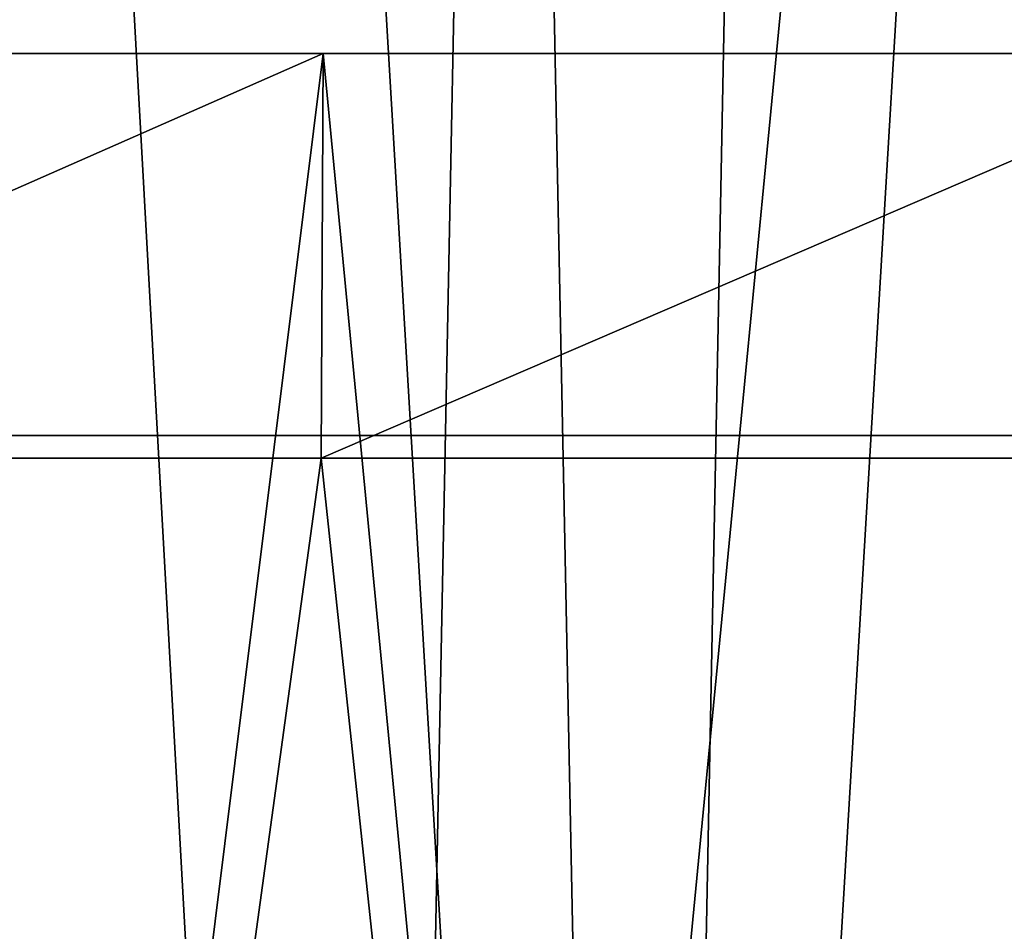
# Model space of a CAD drawing. Header units: millimetres. Extents: x -168 to 168, y -59 to 34.
# Tile 72 of 256: x -96.47 to -92.1, y -8.85 to -4.8. Entities that reach past the tile are written whole.
import ezdxf

# ---------------------------------------------------------------- set-up
doc = ezdxf.new("R2010")
doc.units = ezdxf.units.MM
doc.header["$LTSCALE"] = 33.374815
for name, color, linetype in [('11', 7, 'CONTINUOUS'), ('2', 7, 'CONTINUOUS'), ('3', 7, 'CONTINUOUS'), ('33', 7, 'CONTINUOUS'), ('34', 7, 'CONTINUOUS'), ('37', 7, 'CONTINUOUS'), ('38', 7, 'CONTINUOUS')]:
    doc.layers.add(name, color=color, linetype=linetype)

msp = doc.modelspace()

# ---------------------------------------------------------------- linework, layer by layer
at = {"layer": '11', "color": 7, "linetype": 'Continuous', "true_color": 0xf6f6f6}
for points in [[(-97.8981, -6.65, -50.1153), (-95.9316, -6.65, -53.784), (-97.8981, -6.65, 50.1153), (-97.8981, -6.65, -50.1153)], [(-97.8981, -6.65, 50.1153), (-95.9316, -6.65, -53.784), (-95.9316, -6.65, 53.784), (-97.8981, -6.65, 50.1153)], [(-95.9316, -6.65, -53.784), (-93.8276, -6.65, -57.3757), (-95.9316, -6.65, 53.784), (-95.9316, -6.65, -53.784)], [(-95.9316, -6.65, 53.784), (-93.8276, -6.65, -57.3757), (-93.8276, -6.65, 57.3757), (-95.9316, -6.65, 53.784)], [(-93.8276, -6.65, -57.3757), (-91.5892, -6.65, -60.8851), (-93.8276, -6.65, 57.3757), (-93.8276, -6.65, -57.3757)], [(-93.8276, -6.65, 57.3757), (-91.5892, -6.65, -60.8851), (-91.5892, -6.65, 60.8851), (-93.8276, -6.65, 57.3757)]]:
    msp.add_3dface(points, dxfattribs=at)
at = {"layer": '2', "color": 7, "linetype": 'Continuous', "true_color": 0xf5f5f5}
for points in [[(-99.1993, -6.75, 127.8885), (-95.1334, -6.75, 130.9412), (-97.4337, -23.5022, 129.4217), (-99.1993, -6.75, 127.8885)], [(-97.4337, -23.5022, 129.4217), (-95.1334, -6.75, 130.9412), (-93.3473, -23.5022, 132.3993), (-97.4337, -23.5022, 129.4217)], [(-95.1334, -6.75, 130.9412), (-90.9736, -6.75, 133.8647), (-93.3473, -23.5022, 132.3993), (-95.1334, -6.75, 130.9412)], [(-93.3473, -23.5022, 132.3993), (-90.9736, -6.75, 133.8647), (-89.17, -23.5022, 135.248), (-93.3473, -23.5022, 132.3993)]]:
    msp.add_3dface(points, dxfattribs=at)
at = {"layer": '3', "color": 7, "linetype": 'Continuous', "true_color": 0xf5f5f5}
for points in [[(-95.1334, -6.75, 130.9412), (-99.1993, -6.75, 127.8885), (-95.1248, -4.9554, 130.9281), (-95.1334, -6.75, 130.9412)], [(-95.1248, -4.9554, 130.9281), (-99.1993, -6.75, 127.8885), (-99.1904, -4.9554, 127.8755), (-95.1248, -4.9554, 130.9281)], [(-95.1248, -4.9554, -130.9281), (-99.1904, -4.9554, -127.8755), (-97.4337, -23.5022, -129.4217), (-95.1248, -4.9554, -130.9281)], [(-93.3473, -23.5022, -132.3993), (-95.1248, -4.9554, -130.9281), (-97.4337, -23.5022, -129.4217), (-93.3473, -23.5022, -132.3993)], [(-90.9653, -4.9554, 133.8514), (-95.1334, -6.75, 130.9412), (-95.1248, -4.9554, 130.9281), (-90.9653, -4.9554, 133.8514)], [(-90.9736, -6.75, 133.8647), (-95.1334, -6.75, 130.9412), (-90.9653, -4.9554, 133.8514), (-90.9736, -6.75, 133.8647)], [(-90.9653, -4.9554, -133.8514), (-95.1248, -4.9554, -130.9281), (-93.3473, -23.5022, -132.3993), (-90.9653, -4.9554, -133.8514)], [(-89.17, -23.5022, -135.248), (-90.9653, -4.9554, -133.8514), (-93.3473, -23.5022, -132.3993), (-89.17, -23.5022, -135.248)]]:
    msp.add_3dface(points, dxfattribs=at)
at = {"layer": '33', "color": 3, "linetype": 'Continuous'}
for points in [[(-99.1397, -23.643, 135.574), (-94.9177, -23.643, 138.5627), (-97.9952, 31.8789, 134.0089), (-99.1397, -23.643, 135.574)], [(-97.9952, 31.8789, 134.0089), (-94.9177, -23.643, 138.5627), (-93.8219, 31.8789, 136.9632), (-97.9952, 31.8789, 134.0089)], [(-94.9177, -23.643, 138.5627), (-90.6056, -23.643, 141.42), (-93.8219, 31.8789, 136.9632), (-94.9177, -23.643, 138.5627)], [(-93.8219, 31.8789, 136.9632), (-90.6056, -23.643, 141.42), (-89.5597, 31.8789, 139.7874), (-93.8219, 31.8789, 136.9632)]]:
    msp.add_3dface(points, dxfattribs=at)
at = {"layer": '34', "color": 3, "linetype": 'Continuous'}
for points in [[(-93.8219, 31.8789, -136.9632), (-99.1397, -23.643, -135.574), (-97.9952, 31.8789, -134.0089), (-93.8219, 31.8789, -136.9632)], [(-94.9177, -23.643, -138.5627), (-99.1397, -23.643, -135.574), (-93.8219, 31.8789, -136.9632), (-94.9177, -23.643, -138.5627)], [(-89.5597, 31.8789, -139.7874), (-94.9177, -23.643, -138.5627), (-93.8219, 31.8789, -136.9632), (-89.5597, 31.8789, -139.7874)], [(-90.6056, -23.643, -141.42), (-94.9177, -23.643, -138.5627), (-89.5597, 31.8789, -139.7874), (-90.6056, -23.643, -141.42)]]:
    msp.add_3dface(points, dxfattribs=at)
at = {"layer": '37', "color": 7, "linetype": 'Continuous', "true_color": 0xf5f5f5}
for points in [[(-97.885, -23.85, -133.8582), (-93.7165, -23.85, -136.8091), (-96.8612, 29.2893, -132.8829), (-97.885, -23.85, -133.8582)], [(-96.8612, 29.2893, -132.8829), (-93.7165, -23.85, -136.8091), (-92.6817, 29.2893, -135.8309), (-96.8612, 29.2893, -132.8829)], [(-93.7165, -23.85, -136.8091), (-89.4589, -23.85, -139.6302), (-92.6817, 29.2893, -135.8309), (-93.7165, -23.85, -136.8091)], [(-92.6817, 29.2893, -135.8309), (-89.4589, -23.85, -139.6302), (-88.4125, 29.2893, -138.6476), (-92.6817, 29.2893, -135.8309)]]:
    msp.add_3dface(points, dxfattribs=at)
at = {"layer": '38', "color": 7, "linetype": 'Continuous', "true_color": 0xf5f5f5}
for points in [[(-94.7829, 29.2893, 134.3732), (-97.885, -23.85, 133.8582), (-98.916, 29.2893, 131.3604), (-94.7829, 29.2893, 134.3732)], [(-93.7164, -23.85, 136.8092), (-97.885, -23.85, 133.8582), (-94.7829, 29.2893, 134.3732), (-93.7164, -23.85, 136.8092)], [(-90.558, 29.2893, 137.2559), (-93.7164, -23.85, 136.8092), (-94.7829, 29.2893, 134.3732), (-90.558, 29.2893, 137.2559)], [(-89.459, -23.85, 139.6302), (-93.7164, -23.85, 136.8092), (-90.558, 29.2893, 137.2559), (-89.459, -23.85, 139.6302)]]:
    msp.add_3dface(points, dxfattribs=at)

doc.saveas('drawing.dxf')
